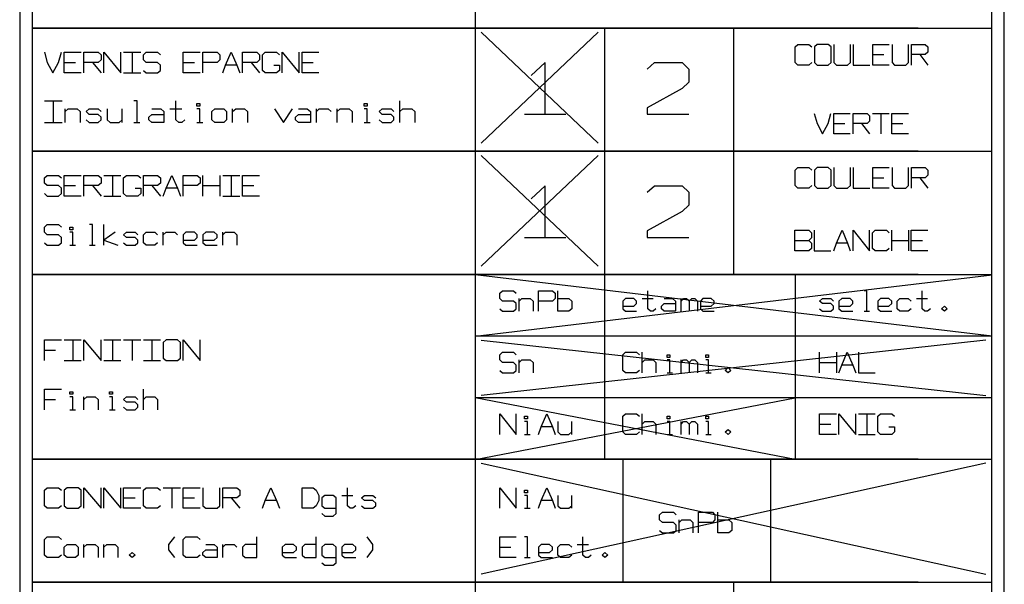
# Model space of a CAD drawing. Extents: x 0 to 1189, y 35 to 806.
# Tile 8 of 22: x 286 to 425, y 435 to 515. Entities that reach past the tile are written whole.
import ezdxf

# ---------------------------------------------------------------- set-up
doc = ezdxf.new("R2010")
doc.units = 0
doc.layers.add('1', color=1, linetype='CONTINUOUS')

msp = doc.modelspace()

# ---------------------------------------------------------------- linework, layer by layer
at = {"layer": '1'}
for p, q in [((285.7, 674.23), (285.7, 363.35)), ((425.43, 363.35), (425.43, 674.23)), ((350.33, 653.25), (350.33, 365.08)), ((287.45, 531), (287.45, 513.55)), ((423.68, 513.55), (423.68, 531)), ((413.2, 513.55), (287.45, 513.55)), ((287.45, 513.55), (287.45, 496.08)), ((287.45, 513.55), (423.68, 513.55)), ((351.2, 512.95), (367.8, 497.23)), ((367.8, 512.95), (351.2, 497.23)), ((368.68, 513.55), (368.68, 496.08)), ((387, 513.55), (387, 496.08)), ((423.68, 496.08), (423.68, 513.55)), ((289.2, 510.13), (289.6, 508.65)), ((291.2, 508.65), (291.62, 510.13)), ((292.02, 507.2), (292.02, 510.13)), ((292.02, 510.13), (294.42, 510.13)), ((294.82, 507.2), (294.82, 510.13)), ((294.82, 510.13), (296.85, 510.13)), ((296.85, 510.13), (297.25, 509.75)), ((297.65, 507.2), (297.65, 510.13)), ((297.65, 510.13), (300.05, 507.2)), ((300.05, 507.2), (300.05, 510.13)), ((300.45, 510.13), (302.87, 510.13)), ((301.65, 510.13), (301.65, 507.2)), ((303.27, 509.75), (303.67, 510.13)), ((303.67, 510.13), (305.27, 510.13)), ((305.27, 510.13), (305.67, 509.75)), ((308.9, 507.2), (308.9, 510.13)), ((308.9, 510.13), (311.3, 510.13)), ((311.7, 507.2), (311.7, 510.13)), ((311.7, 510.13), (313.72, 510.13)), ((313.72, 510.13), (314.12, 509.75)), ((314.92, 508.3), (315.72, 510.13)), ((315.72, 510.13), (316.52, 508.3)), ((317.32, 507.2), (317.32, 510.13)), ((317.32, 510.13), (319.35, 510.13)), ((319.35, 510.13), (319.75, 509.75)), ((320.15, 509.75), (320.55, 510.13)), ((320.55, 510.13), (322.15, 510.13)), ((322.15, 510.13), (322.55, 509.75)), ((322.95, 507.2), (322.95, 510.13)), ((322.95, 510.13), (325.37, 507.2)), ((325.37, 507.2), (325.37, 510.13)), ((325.77, 507.2), (325.77, 510.13)), ((325.77, 510.13), (328.17, 510.13)), ((395.75, 510.88), (396.12, 511.23)), ((395.75, 508.68), (395.75, 510.88)), ((396.12, 511.23), (397.7, 511.23)), ((397.7, 511.23), (398.1, 510.88)), ((398.87, 511.23), (398.5, 510.88)), ((398.5, 510.88), (398.5, 508.68)), ((400.45, 511.23), (398.87, 511.23)), ((400.85, 510.88), (400.45, 511.23)), ((400.85, 508.68), (400.85, 510.88)), ((401.25, 511.23), (401.25, 508.68)), ((403.6, 508.68), (403.6, 511.23)), ((404, 511.23), (404, 508.3)), ((406.75, 508.3), (406.75, 511.23)), ((406.75, 511.23), (409.1, 511.23)), ((409.5, 511.23), (409.5, 508.68)), ((411.85, 508.68), (411.85, 511.23)), ((412.25, 508.3), (412.25, 511.23)), ((412.25, 511.23), (414.2, 511.23)), ((414.2, 511.23), (414.6, 510.88)), ((414.6, 510.13), (414.2, 509.78)), ((414.6, 510.88), (414.6, 510.13)), ((289.6, 508.65), (290.4, 507.2)), ((290.4, 507.2), (291.2, 508.65)), ((292.02, 508.65), (293.62, 508.65)), ((296.85, 508.65), (294.82, 508.65)), ((296.02, 508.65), (297.25, 507.2)), ((297.25, 509.03), (296.85, 508.65)), ((297.25, 509.75), (297.25, 509.03)), ((303.27, 509.03), (303.27, 509.75)), ((303.67, 508.65), (303.27, 509.03)), ((305.27, 508.65), (303.67, 508.65)), ((305.67, 508.3), (305.27, 508.65)), ((308.9, 508.65), (310.5, 508.65)), ((313.72, 508.65), (311.7, 508.65)), ((314.12, 509.03), (313.72, 508.65)), ((314.12, 509.75), (314.12, 509.03)), ((319.35, 508.65), (317.32, 508.65)), ((318.55, 508.65), (319.75, 507.2)), ((319.75, 509.03), (319.35, 508.65)), ((319.75, 509.75), (319.75, 509.03)), ((320.15, 507.55), (320.15, 509.75)), ((325.77, 508.65), (327.37, 508.65)), ((360.27, 508.65), (358.3, 506.83)), ((360.27, 501.33), (360.27, 508.65)), ((374.77, 507.73), (375.77, 508.65)), ((375.77, 508.65), (379.7, 508.65)), ((379.7, 508.65), (380.67, 507.73)), ((396.12, 508.3), (395.75, 508.68)), ((398.1, 508.68), (397.7, 508.3)), ((398.5, 508.68), (398.87, 508.3)), ((400.45, 508.3), (400.85, 508.68)), ((401.25, 508.68), (401.62, 508.3)), ((403.2, 508.3), (403.6, 508.68)), ((406.75, 509.78), (408.32, 509.78)), ((409.5, 508.68), (409.87, 508.3)), ((411.45, 508.3), (411.85, 508.68)), ((414.2, 509.78), (412.25, 509.78)), ((413.42, 509.78), (414.6, 508.3)), ((303.27, 507.55), (303.67, 507.2)), ((305.27, 507.2), (305.67, 507.55)), ((305.67, 507.55), (305.67, 508.3)), ((314.52, 507.2), (314.92, 508.3)), ((316.52, 508.3), (314.92, 508.3)), ((316.52, 508.3), (316.92, 507.2)), ((320.55, 507.2), (320.15, 507.55)), ((321.75, 508.3), (322.55, 508.3)), ((322.55, 507.55), (322.15, 507.2)), ((322.55, 508.3), (322.55, 507.55)), ((380.67, 507.73), (380.67, 505.9)), ((397.7, 508.3), (396.12, 508.3)), ((398.87, 508.3), (400.45, 508.3)), ((401.62, 508.3), (403.2, 508.3)), ((404, 508.3), (406.35, 508.3)), ((409.1, 508.3), (406.75, 508.3)), ((409.87, 508.3), (411.45, 508.3)), ((294.42, 507.2), (292.02, 507.2)), ((300.45, 507.2), (302.87, 507.2)), ((303.67, 507.2), (305.27, 507.2)), ((311.3, 507.2), (308.9, 507.2)), ((322.15, 507.2), (320.55, 507.2)), ((328.17, 507.2), (325.77, 507.2)), ((380.67, 505.9), (379.7, 504.98)), ((379.7, 504.98), (374.77, 502.23)), ((289.2, 503.23), (291.75, 503.23)), ((290.47, 503.23), (290.47, 500.15)), ((302.35, 503.23), (301.92, 503.23)), ((302.35, 500.15), (302.35, 503.23)), ((307.85, 500.53), (307.85, 503.23)), ((339.65, 500.15), (339.65, 503.23)), ((292.17, 500.15), (292.17, 502.08)), ((292.17, 501.7), (292.6, 502.08)), ((292.6, 502.08), (293.87, 502.08)), ((293.87, 502.08), (294.3, 501.7)), ((294.3, 501.7), (294.3, 500.15)), ((295.15, 501.7), (295.57, 502.08)), ((295.57, 501.3), (295.15, 501.7)), ((295.57, 502.08), (296.82, 502.08)), ((296.82, 502.08), (297.25, 501.7)), ((298.1, 502.08), (298.1, 500.53)), ((300.22, 500.15), (300.22, 502.08)), ((304.47, 502.08), (305.75, 502.08)), ((305.75, 502.08), (306.17, 501.7)), ((306.17, 501.7), (306.17, 500.15)), ((307, 502.08), (308.7, 502.08)), ((310.82, 502.48), (310.82, 502.85)), ((310.82, 502.85), (311.25, 502.85)), ((311.25, 502.48), (310.82, 502.48)), ((311.25, 502.08), (310.82, 502.08)), ((311.25, 502.85), (311.25, 502.48)), ((311.25, 500.15), (311.25, 502.08)), ((312.95, 501.7), (313.37, 502.08)), ((312.95, 500.53), (312.95, 501.7)), ((313.37, 502.08), (314.65, 502.08)), ((314.65, 502.08), (315.07, 501.7)), ((315.07, 501.7), (315.07, 500.53)), ((315.92, 500.15), (315.92, 502.08)), ((315.92, 501.7), (316.35, 502.08)), ((316.35, 502.08), (317.6, 502.08)), ((317.6, 502.08), (318.02, 501.7)), ((318.02, 501.7), (318.02, 500.15)), ((321.85, 502.08), (323.12, 500.15)), ((323.12, 500.15), (324.4, 502.08)), ((325.25, 502.08), (326.52, 502.08)), ((326.52, 502.08), (326.95, 501.7)), ((326.95, 501.7), (326.95, 500.15)), ((327.8, 500.15), (327.8, 502.08)), ((327.8, 501.7), (328.2, 502.08)), ((328.2, 502.08), (329.47, 502.08)), ((329.47, 502.08), (329.9, 501.7)), ((330.75, 500.15), (330.75, 502.08)), ((330.75, 501.7), (331.17, 502.08)), ((331.17, 502.08), (332.45, 502.08)), ((332.45, 502.08), (332.87, 501.7)), ((332.87, 501.7), (332.87, 500.15)), ((334.57, 502.48), (334.57, 502.85)), ((334.57, 502.85), (335, 502.85)), ((335, 502.48), (334.57, 502.48)), ((335, 502.08), (334.57, 502.08)), ((335, 502.85), (335, 502.48)), ((335, 500.15), (335, 502.08)), ((336.7, 501.7), (337.12, 502.08)), ((337.12, 501.3), (336.7, 501.7)), ((337.12, 502.08), (338.4, 502.08)), ((338.4, 502.08), (338.8, 501.7)), ((339.65, 501.7), (340.07, 502.08)), ((340.07, 502.08), (341.35, 502.08)), ((341.35, 502.08), (341.77, 501.7)), ((341.77, 501.7), (341.77, 500.15)), ((374.77, 502.23), (374.77, 501.33)), ((295.15, 500.53), (295.57, 500.15)), ((296.82, 501.3), (295.57, 501.3)), ((297.25, 500.93), (296.82, 501.3)), ((296.82, 500.15), (297.25, 500.53)), ((297.25, 500.53), (297.25, 500.93)), ((298.1, 500.53), (298.52, 500.15)), ((299.8, 500.15), (300.22, 500.53)), ((304.05, 500.93), (304.47, 501.3)), ((304.05, 500.53), (304.05, 500.93)), ((304.47, 500.15), (304.05, 500.53)), ((304.47, 501.3), (306.17, 501.3)), ((308.27, 500.15), (307.85, 500.53)), ((309.12, 500.53), (308.7, 500.15)), ((313.37, 500.15), (312.95, 500.53)), ((315.07, 500.53), (314.65, 500.15)), ((324.82, 500.93), (325.25, 501.3)), ((324.82, 500.53), (324.82, 500.93)), ((325.25, 500.15), (324.82, 500.53)), ((325.25, 501.3), (326.95, 501.3)), ((336.7, 500.53), (337.12, 500.15)), ((338.4, 501.3), (337.12, 501.3)), ((338.8, 500.93), (338.4, 501.3)), ((338.4, 500.15), (338.8, 500.53)), ((338.8, 500.53), (338.8, 500.93)), ((357.32, 501.33), (363.2, 501.33)), ((374.77, 501.33), (380.67, 501.33)), ((398.47, 501.45), (398.87, 500)), ((400.45, 500), (400.82, 501.45)), ((401.22, 498.53), (401.22, 501.45)), ((401.22, 501.45), (403.57, 501.45)), ((403.97, 498.53), (403.97, 501.45)), ((403.97, 501.45), (405.95, 501.45)), ((405.95, 501.45), (406.32, 501.1)), ((406.32, 500.35), (405.95, 500)), ((406.32, 501.1), (406.32, 500.35)), ((406.72, 501.45), (409.07, 501.45)), ((407.9, 501.45), (407.9, 498.53)), ((409.47, 498.53), (409.47, 501.45)), ((409.47, 501.45), (411.82, 501.45)), ((289.2, 500.15), (291.75, 500.15)), ((295.57, 500.15), (296.82, 500.15)), ((298.52, 500.15), (299.8, 500.15)), ((301.92, 500.15), (302.77, 500.15)), ((306.17, 500.15), (304.47, 500.15)), ((308.7, 500.15), (308.27, 500.15)), ((310.82, 500.15), (311.67, 500.15)), ((314.65, 500.15), (313.37, 500.15)), ((326.95, 500.15), (325.25, 500.15)), ((334.57, 500.15), (335.42, 500.15)), ((337.12, 500.15), (338.4, 500.15)), ((398.87, 500), (399.65, 498.53)), ((399.65, 498.53), (400.45, 500)), ((401.22, 500), (402.8, 500)), ((405.95, 500), (403.97, 500)), ((405.15, 500), (406.32, 498.53)), ((409.47, 500), (411.05, 500)), ((403.57, 498.53), (401.22, 498.53)), ((411.82, 498.53), (409.47, 498.53)), ((413.2, 496.08), (287.45, 496.08)), ((287.45, 496.08), (287.45, 478.6)), ((287.45, 496.08), (423.68, 496.08)), ((368.68, 496.08), (368.68, 478.6)), ((387, 496.08), (387, 478.6)), ((423.68, 478.6), (423.68, 496.08)), ((351.2, 495.5), (367.8, 479.78)), ((367.8, 495.5), (351.2, 479.78)), ((395.75, 493.4), (396.12, 493.78)), ((395.75, 491.2), (395.75, 493.4)), ((396.12, 493.78), (397.7, 493.78)), ((397.7, 493.78), (398.1, 493.4)), ((398.87, 493.78), (398.5, 493.4)), ((398.5, 493.4), (398.5, 491.2)), ((400.45, 493.78), (398.87, 493.78)), ((400.85, 493.4), (400.45, 493.78)), ((400.85, 491.2), (400.85, 493.4)), ((401.25, 493.78), (401.25, 491.2)), ((403.6, 491.2), (403.6, 493.78)), ((404, 493.78), (404, 490.83)), ((406.75, 490.83), (406.75, 493.78)), ((406.75, 493.78), (409.1, 493.78)), ((409.5, 493.78), (409.5, 491.2)), ((411.85, 491.2), (411.85, 493.78)), ((412.25, 490.83), (412.25, 493.78)), ((412.25, 493.78), (414.2, 493.78)), ((414.2, 493.78), (414.6, 493.4)), ((414.6, 493.4), (414.6, 492.68)), ((289.2, 492.3), (289.6, 492.65)), ((289.2, 491.55), (289.2, 492.3)), ((289.6, 492.65), (291.2, 492.65)), ((291.2, 492.65), (291.62, 492.3)), ((292.02, 489.73), (292.02, 492.65)), ((292.02, 492.65), (294.42, 492.65)), ((294.82, 489.73), (294.82, 492.65)), ((294.82, 492.65), (296.85, 492.65)), ((296.85, 492.65), (297.25, 492.3)), ((297.25, 492.3), (297.25, 491.55)), ((297.65, 492.65), (300.05, 492.65)), ((298.85, 492.65), (298.85, 489.73)), ((300.45, 492.3), (300.85, 492.65)), ((300.45, 490.1), (300.45, 492.3)), ((300.85, 492.65), (302.47, 492.65)), ((302.47, 492.65), (302.87, 492.3)), ((303.27, 489.73), (303.27, 492.65)), ((303.27, 492.65), (305.27, 492.65)), ((305.27, 492.65), (305.67, 492.3)), ((305.67, 492.3), (305.67, 491.55)), ((306.47, 490.83), (307.27, 492.65)), ((307.27, 492.65), (308.1, 490.83)), ((308.9, 489.73), (308.9, 492.65)), ((308.9, 492.65), (310.9, 492.65)), ((310.9, 492.65), (311.3, 492.3)), ((311.3, 492.3), (311.3, 491.55)), ((311.7, 489.73), (311.7, 492.65)), ((314.12, 492.65), (314.12, 489.73)), ((314.52, 492.65), (316.92, 492.65)), ((315.72, 492.65), (315.72, 489.73)), ((317.32, 489.73), (317.32, 492.65)), ((317.32, 492.65), (319.75, 492.65)), ((406.75, 492.3), (408.32, 492.3)), ((414.2, 492.3), (412.25, 492.3)), ((413.42, 492.3), (414.6, 490.83)), ((414.6, 492.68), (414.2, 492.3)), ((289.6, 491.2), (289.2, 491.55)), ((291.2, 491.2), (289.6, 491.2)), ((291.62, 490.83), (291.2, 491.2)), ((291.62, 490.1), (291.62, 490.83)), ((292.02, 491.2), (293.62, 491.2)), ((296.85, 491.2), (294.82, 491.2)), ((296.02, 491.2), (297.25, 489.73)), ((297.25, 491.55), (296.85, 491.2)), ((302.07, 490.83), (302.87, 490.83)), ((302.87, 490.83), (302.87, 490.1)), ((305.27, 491.2), (303.27, 491.2)), ((304.47, 491.2), (305.67, 489.73)), ((305.67, 491.55), (305.27, 491.2)), ((306.07, 489.73), (306.47, 490.83)), ((308.1, 490.83), (306.47, 490.83)), ((308.1, 490.83), (308.5, 489.73)), ((310.9, 491.2), (308.9, 491.2)), ((311.3, 491.55), (310.9, 491.2)), ((311.7, 491.2), (314.12, 491.2)), ((317.32, 491.2), (318.95, 491.2)), ((360.27, 491.18), (358.3, 489.35)), ((360.27, 483.85), (360.27, 491.18)), ((374.77, 490.28), (375.77, 491.18)), ((375.77, 491.18), (379.7, 491.18)), ((379.7, 491.18), (380.67, 490.28)), ((396.12, 490.83), (395.75, 491.2)), ((397.7, 490.83), (396.12, 490.83)), ((398.1, 491.2), (397.7, 490.83)), ((398.5, 491.2), (398.87, 490.83)), ((398.87, 490.83), (400.45, 490.83)), ((400.45, 490.83), (400.85, 491.2)), ((401.25, 491.2), (401.62, 490.83)), ((401.62, 490.83), (403.2, 490.83)), ((403.2, 490.83), (403.6, 491.2)), ((404, 490.83), (406.35, 490.83)), ((409.1, 490.83), (406.75, 490.83)), ((409.5, 491.2), (409.87, 490.83)), ((409.87, 490.83), (411.45, 490.83)), ((411.45, 490.83), (411.85, 491.2)), ((289.2, 490.1), (289.6, 489.73)), ((289.6, 489.73), (291.2, 489.73)), ((291.2, 489.73), (291.62, 490.1)), ((294.42, 489.73), (292.02, 489.73)), ((297.65, 489.73), (300.05, 489.73)), ((300.85, 489.73), (300.45, 490.1)), ((302.47, 489.73), (300.85, 489.73)), ((302.87, 490.1), (302.47, 489.73)), ((314.52, 489.73), (316.92, 489.73)), ((319.75, 489.73), (317.32, 489.73)), ((380.67, 490.28), (380.67, 488.43)), ((380.67, 488.43), (379.7, 487.53)), ((379.7, 487.53), (374.77, 484.78)), ((289.2, 485.3), (289.6, 485.68)), ((289.2, 484.58), (289.2, 485.3)), ((289.6, 485.68), (291.2, 485.68)), ((291.2, 485.68), (291.62, 485.3)), ((292.82, 484.95), (292.82, 485.3)), ((292.82, 485.3), (293.22, 485.3)), ((293.22, 484.95), (292.82, 484.95)), ((293.22, 485.3), (293.22, 484.95)), ((296.02, 485.68), (295.62, 485.68)), ((296.02, 482.75), (296.02, 485.68)), ((297.65, 482.75), (297.65, 485.68)), ((395.72, 481.93), (395.72, 484.88)), ((395.72, 484.88), (397.7, 484.88)), ((397.7, 484.88), (398.07, 484.5)), ((398.47, 484.88), (398.47, 481.93)), ((401.62, 483.03), (402.4, 484.88)), ((402.4, 484.88), (403.2, 483.03)), ((403.97, 481.93), (403.97, 484.88)), ((403.97, 484.88), (406.32, 481.93)), ((406.32, 481.93), (406.32, 484.88)), ((406.72, 484.5), (407.12, 484.88)), ((407.12, 484.88), (408.7, 484.88)), ((408.7, 484.88), (409.07, 484.5)), ((409.47, 481.93), (409.47, 484.88)), ((411.82, 484.88), (411.82, 481.93)), ((412.22, 481.93), (412.22, 484.88)), ((412.22, 484.88), (414.57, 484.88)), ((289.6, 484.2), (289.2, 484.58)), ((291.2, 484.2), (289.6, 484.2)), ((291.62, 483.85), (291.2, 484.2)), ((291.62, 483.1), (291.62, 483.85)), ((293.22, 484.58), (292.82, 484.58)), ((293.22, 482.75), (293.22, 484.58)), ((299.25, 484.58), (297.65, 483.48)), ((297.65, 483.48), (299.65, 482.75)), ((300.45, 484.2), (300.85, 484.58)), ((300.85, 483.85), (300.45, 484.2)), ((300.85, 484.58), (302.07, 484.58)), ((302.07, 483.85), (300.85, 483.85)), ((302.07, 484.58), (302.47, 484.2)), ((302.47, 483.48), (302.07, 483.85)), ((302.47, 483.1), (302.47, 483.48)), ((303.27, 484.2), (303.67, 484.58)), ((303.27, 483.1), (303.27, 484.2)), ((303.67, 484.58), (304.87, 484.58)), ((304.87, 484.58), (305.27, 484.2)), ((306.07, 482.75), (306.07, 484.58)), ((306.07, 484.2), (306.47, 484.58)), ((306.47, 484.58), (307.7, 484.58)), ((307.7, 484.58), (308.1, 484.2)), ((309.3, 484.58), (308.9, 484.2)), ((308.9, 484.2), (308.9, 483.1)), ((308.9, 483.48), (310.5, 483.48)), ((310.5, 484.58), (309.3, 484.58)), ((310.9, 484.2), (310.5, 484.58)), ((310.5, 483.48), (310.9, 483.85)), ((310.9, 483.85), (310.9, 484.2)), ((312.1, 484.58), (311.7, 484.2)), ((311.7, 484.2), (311.7, 483.1)), ((311.7, 483.48), (313.32, 483.48)), ((313.32, 484.58), (312.1, 484.58)), ((313.72, 484.2), (313.32, 484.58)), ((313.32, 483.48), (313.72, 483.85)), ((313.72, 483.85), (313.72, 484.2)), ((314.52, 482.75), (314.52, 484.58)), ((314.52, 484.2), (314.92, 484.58)), ((314.92, 484.58), (316.12, 484.58)), ((316.12, 484.58), (316.52, 484.2)), ((316.52, 484.2), (316.52, 482.75)), ((357.32, 483.85), (363.2, 483.85)), ((374.77, 484.78), (374.77, 483.85)), ((374.77, 483.85), (380.67, 483.85)), ((398.07, 483.78), (397.7, 483.4)), ((398.07, 484.5), (398.07, 483.78)), ((406.72, 482.3), (406.72, 484.5)), ((289.2, 483.1), (289.6, 482.75)), ((289.6, 482.75), (291.2, 482.75)), ((291.2, 482.75), (291.62, 483.1)), ((292.82, 482.75), (293.62, 482.75)), ((295.62, 482.75), (296.42, 482.75)), ((300.45, 483.1), (300.85, 482.75)), ((300.85, 482.75), (302.07, 482.75)), ((302.07, 482.75), (302.47, 483.1)), ((303.67, 482.75), (303.27, 483.1)), ((304.87, 482.75), (303.67, 482.75)), ((305.27, 483.1), (304.87, 482.75)), ((308.9, 483.1), (309.3, 482.75)), ((309.3, 482.75), (310.9, 482.75)), ((311.7, 483.1), (312.1, 482.75)), ((312.1, 482.75), (313.72, 482.75)), ((395.72, 483.4), (397.7, 483.4)), ((397.7, 483.4), (398.07, 483.03)), ((398.07, 482.3), (397.7, 481.93)), ((398.07, 483.03), (398.07, 482.3)), ((401.22, 481.93), (401.62, 483.03)), ((403.2, 483.03), (401.62, 483.03)), ((403.2, 483.03), (403.57, 481.93)), ((407.12, 481.93), (406.72, 482.3)), ((409.07, 482.3), (408.7, 481.93)), ((409.47, 483.4), (411.82, 483.4)), ((412.22, 483.4), (413.8, 483.4)), ((397.7, 481.93), (395.72, 481.93)), ((398.47, 481.93), (400.82, 481.93)), ((408.7, 481.93), (407.12, 481.93)), ((414.57, 481.93), (412.22, 481.93)), ((413.2, 478.6), (287.45, 478.6)), ((287.45, 478.6), (287.45, 452.4)), ((287.45, 478.6), (423.68, 478.6)), ((350.35, 469.83), (423.7, 478.55)), ((423.7, 469.83), (350.35, 478.55)), ((368.68, 478.6), (368.68, 452.4)), ((395.75, 478.6), (395.75, 452.4)), ((423.68, 452.4), (423.68, 478.6)), ((353.82, 475.93), (354.22, 476.3)), ((353.82, 475.2), (353.82, 475.93)), ((354.22, 474.83), (353.82, 475.2)), ((354.22, 476.3), (355.8, 476.3)), ((355.8, 476.3), (356.17, 475.93)), ((356.57, 473.38), (356.57, 475.2)), ((356.57, 474.83), (356.97, 475.2)), ((356.97, 475.2), (358.15, 475.2)), ((358.15, 475.2), (358.55, 474.83)), ((359.32, 473.38), (359.32, 476.3)), ((359.32, 476.3), (361.3, 476.3)), ((361.3, 476.3), (361.67, 475.93)), ((361.67, 475.2), (361.3, 474.83)), ((361.67, 475.93), (361.67, 475.2)), ((362.07, 473.38), (362.07, 476.3)), ((362.07, 475.2), (363.65, 475.2)), ((363.65, 475.2), (364.05, 474.83)), ((371.67, 475.2), (371.3, 474.83)), ((372.85, 475.2), (371.67, 475.2)), ((373.25, 474.83), (372.85, 475.2)), ((374.05, 475.2), (375.6, 475.2)), ((374.82, 473.73), (374.82, 476.3)), ((377.17, 475.2), (378.35, 475.2)), ((378.35, 475.2), (378.75, 474.83)), ((379.55, 473.38), (379.55, 475.2)), ((379.55, 474.83), (379.92, 475.2)), ((379.92, 475.2), (380.32, 475.2)), ((380.32, 475.2), (380.72, 474.83)), ((380.72, 474.83), (381.1, 475.2)), ((381.1, 475.2), (381.5, 475.2)), ((381.5, 475.2), (381.9, 474.83)), ((382.67, 475.2), (382.3, 474.83)), ((383.85, 475.2), (382.67, 475.2)), ((384.25, 474.83), (383.85, 475.2)), ((399.22, 474.83), (399.62, 475.2)), ((399.62, 475.2), (400.8, 475.2)), ((400.8, 475.2), (401.2, 474.83)), ((402.37, 475.2), (401.97, 474.83)), ((403.55, 475.2), (402.37, 475.2)), ((403.95, 474.83), (403.55, 475.2)), ((405.9, 476.3), (405.52, 476.3)), ((405.9, 473.38), (405.9, 476.3)), ((407.87, 475.2), (407.47, 474.83)), ((409.05, 475.2), (407.87, 475.2)), ((409.45, 474.83), (409.05, 475.2)), ((410.22, 474.83), (410.62, 475.2)), ((410.62, 475.2), (411.8, 475.2)), ((411.8, 475.2), (412.2, 474.83)), ((412.97, 475.2), (414.55, 475.2)), ((413.77, 473.73), (413.77, 476.3)), ((353.82, 473.73), (354.22, 473.38)), ((355.8, 474.83), (354.22, 474.83)), ((356.17, 474.48), (355.8, 474.83)), ((355.8, 473.38), (356.17, 473.73)), ((356.17, 473.73), (356.17, 474.48)), ((358.55, 474.83), (358.55, 473.38)), ((361.3, 474.83), (359.32, 474.83)), ((364.05, 473.73), (363.65, 473.38)), ((364.05, 474.83), (364.05, 473.73)), ((371.3, 474.83), (371.3, 473.73)), ((371.3, 474.1), (372.85, 474.1)), ((371.3, 473.73), (371.67, 473.38)), ((372.85, 474.1), (373.25, 474.48)), ((373.25, 474.48), (373.25, 474.83)), ((375.22, 473.38), (374.82, 473.73)), ((376, 473.73), (375.6, 473.38)), ((376.8, 474.1), (377.17, 474.48)), ((376.8, 473.73), (376.8, 474.1)), ((377.17, 473.38), (376.8, 473.73)), ((377.17, 474.48), (378.75, 474.48)), ((378.75, 474.83), (378.75, 473.38)), ((380.72, 474.83), (380.72, 473.38)), ((381.9, 474.83), (381.9, 473.38)), ((382.3, 474.83), (382.3, 473.73)), ((382.3, 474.1), (383.85, 474.1)), ((382.3, 473.73), (382.67, 473.38)), ((383.85, 474.1), (384.25, 474.48)), ((384.25, 474.48), (384.25, 474.83)), ((399.62, 474.48), (399.22, 474.83)), ((399.22, 473.73), (399.62, 473.38)), ((400.8, 474.48), (399.62, 474.48)), ((401.2, 474.1), (400.8, 474.48)), ((400.8, 473.38), (401.2, 473.73)), ((401.2, 473.73), (401.2, 474.1)), ((401.97, 474.83), (401.97, 473.73)), ((401.97, 474.1), (403.55, 474.1)), ((401.97, 473.73), (402.37, 473.38)), ((403.55, 474.1), (403.95, 474.48)), ((403.95, 474.48), (403.95, 474.83)), ((407.47, 474.83), (407.47, 473.73)), ((407.47, 474.1), (409.05, 474.1)), ((407.47, 473.73), (407.87, 473.38)), ((409.05, 474.1), (409.45, 474.48)), ((409.45, 474.48), (409.45, 474.83)), ((410.22, 473.73), (410.22, 474.83)), ((410.62, 473.38), (410.22, 473.73)), ((412.2, 473.73), (411.8, 473.38)), ((414.17, 473.38), (413.77, 473.73)), ((414.95, 473.73), (414.55, 473.38)), ((416.52, 473.73), (416.92, 474.1)), ((416.92, 473.38), (416.52, 473.73)), ((416.92, 474.1), (417.3, 473.73)), ((417.3, 473.73), (416.92, 473.38)), ((354.22, 473.38), (355.8, 473.38)), ((363.65, 473.38), (362.07, 473.38)), ((371.67, 473.38), (373.25, 473.38)), ((375.6, 473.38), (375.22, 473.38)), ((378.75, 473.38), (377.17, 473.38)), ((382.67, 473.38), (384.25, 473.38)), ((399.62, 473.38), (400.8, 473.38)), ((402.37, 473.38), (403.95, 473.38)), ((405.52, 473.38), (406.3, 473.38)), ((407.87, 473.38), (409.45, 473.38)), ((411.8, 473.38), (410.62, 473.38)), ((414.55, 473.38), (414.17, 473.38)), ((350.33, 469.88), (423.68, 469.88)), ((289.2, 466.38), (289.2, 469.33)), ((289.2, 469.33), (291.62, 469.33)), ((292.02, 469.33), (294.42, 469.33)), ((293.22, 469.33), (293.22, 466.38)), ((294.82, 466.38), (294.82, 469.33)), ((294.82, 469.33), (297.25, 466.38)), ((297.25, 466.38), (297.25, 469.33)), ((297.65, 469.33), (300.05, 469.33)), ((298.85, 469.33), (298.85, 466.38)), ((300.45, 469.33), (302.87, 469.33)), ((301.65, 469.33), (301.65, 466.38)), ((303.27, 469.33), (305.67, 469.33)), ((304.47, 469.33), (304.47, 466.38)), ((306.47, 469.33), (306.07, 468.95)), ((306.07, 468.95), (306.07, 466.75)), ((308.1, 469.33), (306.47, 469.33)), ((308.5, 468.95), (308.1, 469.33)), ((308.5, 466.75), (308.5, 468.95)), ((308.9, 466.38), (308.9, 469.33)), ((308.9, 469.33), (311.3, 466.38)), ((311.3, 466.38), (311.3, 469.33)), ((351.2, 469.3), (422.82, 461.43)), ((422.82, 469.3), (351.2, 461.43)), ((289.2, 467.85), (290.8, 467.85)), ((306.07, 466.75), (306.47, 466.38)), ((308.1, 466.38), (308.5, 466.75)), ((353.82, 467.2), (354.22, 467.58)), ((353.82, 466.48), (353.82, 467.2)), ((354.22, 467.58), (355.8, 467.58)), ((355.8, 467.58), (356.17, 467.2)), ((371.3, 467.2), (371.67, 467.58)), ((371.3, 465), (371.3, 467.2)), ((371.67, 467.58), (373.25, 467.58)), ((373.25, 467.58), (373.65, 467.2)), ((374.05, 464.63), (374.05, 467.58)), ((377.57, 466.83), (377.57, 467.2)), ((377.57, 467.2), (377.97, 467.2)), ((377.97, 466.83), (377.57, 466.83)), ((377.97, 467.2), (377.97, 466.83)), ((383.07, 466.83), (383.07, 467.2)), ((383.07, 467.2), (383.47, 467.2)), ((383.47, 466.83), (383.07, 466.83)), ((383.47, 467.2), (383.47, 466.83)), ((399.22, 464.63), (399.22, 467.58)), ((401.6, 467.58), (401.6, 464.63)), ((402.37, 465.73), (403.15, 467.58)), ((403.15, 467.58), (403.95, 465.73)), ((404.72, 467.58), (404.72, 464.63)), ((292.02, 466.38), (294.42, 466.38)), ((297.65, 466.38), (300.05, 466.38)), ((303.27, 466.38), (305.67, 466.38)), ((306.47, 466.38), (308.1, 466.38)), ((354.22, 466.1), (353.82, 466.48)), ((355.8, 466.1), (354.22, 466.1)), ((356.17, 465.73), (355.8, 466.1)), ((356.17, 465), (356.17, 465.73)), ((356.57, 464.63), (356.57, 466.48)), ((356.57, 466.1), (356.97, 466.48)), ((356.97, 466.48), (358.15, 466.48)), ((358.15, 466.48), (358.55, 466.1)), ((358.55, 466.1), (358.55, 464.63)), ((374.05, 466.1), (374.42, 466.48)), ((374.42, 466.48), (375.6, 466.48)), ((375.6, 466.48), (376, 466.1)), ((376, 466.1), (376, 464.63)), ((377.97, 466.48), (377.57, 466.48)), ((377.97, 464.63), (377.97, 466.48)), ((379.55, 464.63), (379.55, 466.48)), ((379.55, 466.1), (379.92, 466.48)), ((379.92, 466.48), (380.32, 466.48)), ((380.32, 466.48), (380.72, 466.1)), ((380.72, 466.1), (381.1, 466.48)), ((380.72, 466.1), (380.72, 464.63)), ((381.1, 466.48), (381.5, 466.48)), ((381.5, 466.48), (381.9, 466.1)), ((381.9, 466.1), (381.9, 464.63)), ((383.47, 466.48), (383.07, 466.48)), ((383.47, 464.63), (383.47, 466.48)), ((385.82, 465), (386.22, 465.38)), ((386.22, 465.38), (386.6, 465)), ((399.22, 466.1), (401.6, 466.1)), ((401.97, 464.63), (402.37, 465.73)), ((403.95, 465.73), (402.37, 465.73)), ((403.95, 465.73), (404.35, 464.63)), ((353.82, 465), (354.22, 464.63)), ((354.22, 464.63), (355.8, 464.63)), ((355.8, 464.63), (356.17, 465)), ((371.67, 464.63), (371.3, 465)), ((373.25, 464.63), (371.67, 464.63)), ((373.65, 465), (373.25, 464.63)), ((377.57, 464.63), (378.35, 464.63)), ((383.07, 464.63), (383.85, 464.63)), ((386.22, 464.63), (385.82, 465)), ((386.6, 465), (386.22, 464.63)), ((404.72, 464.63), (407.1, 464.63)), ((289.2, 459.4), (289.2, 462.33)), ((289.2, 462.33), (291.62, 462.33)), ((292.82, 461.6), (292.82, 461.95)), ((292.82, 461.95), (293.22, 461.95)), ((293.22, 461.6), (292.82, 461.6)), ((293.22, 461.23), (292.82, 461.23)), ((293.22, 461.95), (293.22, 461.6)), ((293.22, 459.4), (293.22, 461.23)), ((294.82, 459.4), (294.82, 461.23)), ((294.82, 460.88), (295.22, 461.23)), ((295.22, 461.23), (296.42, 461.23)), ((296.42, 461.23), (296.85, 460.88)), ((298.45, 461.6), (298.45, 461.95)), ((298.45, 461.95), (298.85, 461.95)), ((298.85, 461.6), (298.45, 461.6)), ((298.85, 461.23), (298.45, 461.23)), ((298.85, 461.95), (298.85, 461.6)), ((298.85, 459.4), (298.85, 461.23)), ((300.45, 460.88), (300.85, 461.23)), ((300.85, 461.23), (302.07, 461.23)), ((302.07, 461.23), (302.47, 460.88)), ((303.27, 459.4), (303.27, 462.33)), ((303.27, 460.88), (303.67, 461.23)), ((303.67, 461.23), (304.87, 461.23)), ((304.87, 461.23), (305.27, 460.88)), ((350.33, 461.15), (423.68, 461.15)), ((289.2, 460.88), (290.8, 460.88)), ((296.85, 460.88), (296.85, 459.4)), ((300.85, 460.5), (300.45, 460.88)), ((300.45, 459.78), (300.85, 459.4)), ((302.07, 460.5), (300.85, 460.5)), ((302.47, 460.13), (302.07, 460.5)), ((302.07, 459.4), (302.47, 459.78)), ((302.47, 459.78), (302.47, 460.13)), ((305.27, 460.88), (305.27, 459.4)), ((350.35, 452.35), (395.75, 461.08)), ((395.75, 452.35), (350.35, 461.08)), ((292.82, 459.4), (293.62, 459.4)), ((298.45, 459.4), (299.25, 459.4)), ((300.85, 459.4), (302.07, 459.4)), ((353.82, 455.9), (353.82, 458.83)), ((353.82, 458.83), (356.17, 455.9)), ((356.17, 455.9), (356.17, 458.83)), ((357.35, 458.1), (357.35, 458.48)), ((357.35, 458.48), (357.75, 458.48)), ((357.75, 458.48), (357.75, 458.1)), ((359.72, 457), (360.5, 458.83)), ((360.5, 458.83), (361.3, 457)), ((371.3, 458.48), (371.67, 458.83)), ((371.3, 456.28), (371.3, 458.48)), ((371.67, 458.83), (373.25, 458.83)), ((373.25, 458.83), (373.65, 458.48)), ((374.05, 455.9), (374.05, 458.83)), ((377.57, 458.1), (377.57, 458.48)), ((377.57, 458.48), (377.97, 458.48)), ((377.97, 458.48), (377.97, 458.1)), ((383.07, 458.1), (383.07, 458.48)), ((383.07, 458.48), (383.47, 458.48)), ((383.47, 458.48), (383.47, 458.1)), ((399.22, 455.9), (399.22, 458.83)), ((399.22, 458.83), (401.6, 458.83)), ((401.97, 455.9), (401.97, 458.83)), ((401.97, 458.83), (404.35, 455.9)), ((404.35, 455.9), (404.35, 458.83)), ((404.72, 458.83), (407.1, 458.83)), ((405.9, 458.83), (405.9, 455.9)), ((407.47, 458.48), (407.87, 458.83)), ((407.47, 456.28), (407.47, 458.48)), ((407.87, 458.83), (409.45, 458.83)), ((409.45, 458.83), (409.85, 458.48)), ((357.75, 458.1), (357.35, 458.1)), ((357.75, 457.73), (357.35, 457.73)), ((357.75, 455.9), (357.75, 457.73)), ((359.32, 455.9), (359.72, 457)), ((361.3, 457), (359.72, 457)), ((361.3, 457), (361.67, 455.9)), ((362.07, 457.73), (362.07, 456.28)), ((364.05, 455.9), (364.05, 457.73)), ((374.05, 457.38), (374.42, 457.73)), ((374.42, 457.73), (375.6, 457.73)), ((375.6, 457.73), (376, 457.38)), ((376, 457.38), (376, 455.9)), ((377.97, 458.1), (377.57, 458.1)), ((377.97, 457.73), (377.57, 457.73)), ((377.97, 455.9), (377.97, 457.73)), ((379.55, 455.9), (379.55, 457.73)), ((379.55, 457.38), (379.92, 457.73)), ((379.92, 457.73), (380.32, 457.73)), ((380.32, 457.73), (380.72, 457.38)), ((380.72, 457.38), (381.1, 457.73)), ((380.72, 457.38), (380.72, 455.9)), ((381.1, 457.73), (381.5, 457.73)), ((381.5, 457.73), (381.9, 457.38)), ((381.9, 457.38), (381.9, 455.9)), ((383.47, 458.1), (383.07, 458.1)), ((383.47, 457.73), (383.07, 457.73)), ((383.47, 455.9), (383.47, 457.73)), ((399.22, 457.38), (400.8, 457.38)), ((409.05, 457), (409.85, 457)), ((409.85, 457), (409.85, 456.28)), ((357.35, 455.9), (358.15, 455.9)), ((362.07, 456.28), (362.47, 455.9)), ((362.47, 455.9), (363.65, 455.9)), ((363.65, 455.9), (364.05, 456.28)), ((371.67, 455.9), (371.3, 456.28)), ((373.25, 455.9), (371.67, 455.9)), ((373.65, 456.28), (373.25, 455.9)), ((377.57, 455.9), (378.35, 455.9)), ((383.07, 455.9), (383.85, 455.9)), ((385.82, 456.28), (386.22, 456.63)), ((386.22, 455.9), (385.82, 456.28)), ((386.22, 456.63), (386.6, 456.28)), ((386.6, 456.28), (386.22, 455.9)), ((401.6, 455.9), (399.22, 455.9)), ((404.72, 455.9), (407.1, 455.9)), ((407.87, 455.9), (407.47, 456.28)), ((409.45, 455.9), (407.87, 455.9)), ((409.85, 456.28), (409.45, 455.9)), ((287.45, 452.4), (423.68, 452.4)), ((413.2, 452.4), (287.45, 452.4)), ((287.45, 452.4), (287.45, 434.95)), ((351.2, 451.83), (422.82, 436.1)), ((422.82, 451.83), (351.2, 436.1)), ((371.3, 452.4), (371.3, 434.95)), ((392.25, 452.4), (392.25, 434.95)), ((423.68, 434.95), (423.68, 452.4)), ((289.2, 448), (289.6, 448.35)), ((289.2, 445.8), (289.2, 448)), ((289.6, 448.35), (291.2, 448.35)), ((291.2, 448.35), (291.62, 448)), ((292.42, 448.35), (292.02, 448)), ((292.02, 448), (292.02, 445.8)), ((294.02, 448.35), (292.42, 448.35)), ((294.42, 448), (294.02, 448.35)), ((294.42, 445.8), (294.42, 448)), ((294.82, 445.43), (294.82, 448.35)), ((294.82, 448.35), (297.25, 445.43)), ((297.25, 445.43), (297.25, 448.35)), ((297.65, 445.43), (297.65, 448.35)), ((297.65, 448.35), (300.05, 445.43)), ((300.05, 445.43), (300.05, 448.35)), ((300.45, 445.43), (300.45, 448.35)), ((300.45, 448.35), (302.87, 448.35)), ((303.27, 448), (303.67, 448.35)), ((303.27, 445.8), (303.27, 448)), ((303.67, 448.35), (305.27, 448.35)), ((305.27, 448.35), (305.67, 448)), ((306.07, 448.35), (308.5, 448.35)), ((307.27, 448.35), (307.27, 445.43)), ((308.9, 445.43), (308.9, 448.35)), ((308.9, 448.35), (311.3, 448.35)), ((311.7, 448.35), (311.7, 445.8)), ((314.12, 445.8), (314.12, 448.35)), ((314.52, 445.43), (314.52, 448.35)), ((314.52, 448.35), (316.52, 448.35)), ((316.52, 448.35), (316.92, 448)), ((316.92, 447.25), (316.52, 446.9)), ((316.92, 448), (316.92, 447.25)), ((320.55, 446.53), (321.35, 448.35)), ((321.35, 448.35), (322.15, 446.53)), ((325.77, 445.43), (325.77, 448.35)), ((325.77, 448.35), (327.37, 448.35)), ((327.37, 448.35), (327.77, 448)), ((327.77, 448), (328.17, 447.25)), ((328.17, 447.25), (328.17, 446.53)), ((329, 447.25), (328.57, 446.9)), ((330.2, 447.25), (329, 447.25)), ((330.6, 446.9), (330.2, 447.25)), ((331.4, 447.25), (333, 447.25)), ((332.2, 445.8), (332.2, 448.35)), ((334.22, 446.9), (334.62, 447.25)), ((334.62, 447.25), (335.82, 447.25)), ((335.82, 447.25), (336.22, 446.9)), ((353.82, 445.43), (353.82, 448.35)), ((353.82, 448.35), (356.17, 445.43)), ((356.17, 445.43), (356.17, 448.35)), ((357.35, 447.63), (357.35, 448)), ((357.35, 448), (357.75, 448)), ((357.75, 447.63), (357.35, 447.63)), ((357.75, 447.25), (357.35, 447.25)), ((357.75, 448), (357.75, 447.63)), ((357.75, 445.43), (357.75, 447.25)), ((359.72, 446.53), (360.5, 448.35)), ((360.5, 448.35), (361.3, 446.53)), ((362.07, 447.25), (362.07, 445.8)), ((364.05, 445.43), (364.05, 447.25)), ((289.6, 445.43), (289.2, 445.8)), ((291.62, 445.8), (291.2, 445.43)), ((292.02, 445.8), (292.42, 445.43)), ((294.02, 445.43), (294.42, 445.8)), ((300.45, 446.9), (302.07, 446.9)), ((303.67, 445.43), (303.27, 445.8)), ((305.67, 445.8), (305.27, 445.43)), ((308.9, 446.9), (310.5, 446.9)), ((311.7, 445.8), (312.1, 445.43)), ((313.72, 445.43), (314.12, 445.8)), ((316.52, 446.9), (314.52, 446.9)), ((315.72, 446.9), (316.92, 445.43)), ((320.15, 445.43), (320.55, 446.53)), ((322.15, 446.53), (320.55, 446.53)), ((322.15, 446.53), (322.55, 445.43)), ((327.77, 445.8), (327.37, 445.43)), ((328.17, 446.53), (327.77, 445.8)), ((328.57, 446.9), (328.57, 445.8)), ((328.57, 445.8), (329, 445.43)), ((330.6, 444.7), (330.6, 446.9)), ((332.6, 445.43), (332.2, 445.8)), ((333.4, 445.8), (333, 445.43)), ((334.62, 446.53), (334.22, 446.9)), ((334.22, 445.8), (334.62, 445.43)), ((335.82, 446.53), (334.62, 446.53)), ((336.22, 446.15), (335.82, 446.53)), ((335.82, 445.43), (336.22, 445.8)), ((336.22, 445.8), (336.22, 446.15)), ((359.32, 445.43), (359.72, 446.53)), ((361.3, 446.53), (359.72, 446.53)), ((361.3, 446.53), (361.67, 445.43)), ((362.07, 445.8), (362.47, 445.43)), ((363.65, 445.43), (364.05, 445.8)), ((291.2, 445.43), (289.6, 445.43)), ((292.42, 445.43), (294.02, 445.43)), ((302.87, 445.43), (300.45, 445.43)), ((305.27, 445.43), (303.67, 445.43)), ((311.3, 445.43), (308.9, 445.43)), ((312.1, 445.43), (313.72, 445.43)), ((327.37, 445.43), (325.77, 445.43)), ((328.57, 444.7), (329, 444.33)), ((329, 445.43), (330.6, 445.43)), ((330.2, 444.33), (330.6, 444.7)), ((333, 445.43), (332.6, 445.43)), ((334.62, 445.43), (335.82, 445.43)), ((357.35, 445.43), (358.15, 445.43)), ((362.47, 445.43), (363.65, 445.43)), ((376.52, 444.5), (376.92, 444.88)), ((376.52, 443.78), (376.52, 444.5)), ((376.92, 444.88), (378.5, 444.88)), ((378.5, 444.88), (378.87, 444.5)), ((382.02, 441.93), (382.02, 444.88)), ((382.02, 444.88), (384, 444.88)), ((384, 444.88), (384.37, 444.5)), ((384.37, 444.5), (384.37, 443.78)), ((384.77, 441.93), (384.77, 444.88)), ((329, 444.33), (330.2, 444.33)), ((376.92, 443.4), (376.52, 443.78)), ((378.5, 443.4), (376.92, 443.4)), ((378.87, 443.03), (378.5, 443.4)), ((378.87, 442.3), (378.87, 443.03)), ((379.27, 441.93), (379.27, 443.78)), ((379.27, 443.4), (379.67, 443.78)), ((379.67, 443.78), (380.85, 443.78)), ((380.85, 443.78), (381.25, 443.4)), ((381.25, 443.4), (381.25, 441.93)), ((384, 443.4), (382.02, 443.4)), ((384.37, 443.78), (384, 443.4)), ((384.77, 443.78), (386.35, 443.78)), ((386.35, 443.78), (386.75, 443.4)), ((386.75, 443.4), (386.75, 442.3)), ((376.52, 442.3), (376.92, 441.93)), ((376.92, 441.93), (378.5, 441.93)), ((378.5, 441.93), (378.87, 442.3)), ((386.35, 441.93), (384.77, 441.93)), ((386.75, 442.3), (386.35, 441.93)), ((289.2, 441), (289.6, 441.38)), ((289.2, 438.8), (289.2, 441)), ((289.6, 441.38), (291.2, 441.38)), ((291.2, 441.38), (291.62, 441)), ((292.02, 439.9), (292.42, 440.28)), ((292.42, 440.28), (293.62, 440.28)), ((293.62, 440.28), (294.02, 439.9)), ((294.82, 438.45), (294.82, 440.28)), ((294.82, 439.9), (295.22, 440.28)), ((295.22, 440.28), (296.42, 440.28)), ((296.42, 440.28), (296.85, 439.9)), ((297.65, 438.45), (297.65, 440.28)), ((297.65, 439.9), (298.05, 440.28)), ((298.05, 440.28), (299.25, 440.28)), ((299.25, 440.28), (299.65, 439.9)), ((306.87, 440.28), (307.7, 441.38)), ((306.87, 439.55), (306.87, 440.28)), ((308.9, 441), (309.3, 441.38)), ((308.9, 438.8), (308.9, 441)), ((309.3, 441.38), (310.9, 441.38)), ((310.9, 441.38), (311.3, 441)), ((312.1, 440.28), (313.32, 440.28)), ((313.32, 440.28), (313.72, 439.9)), ((314.52, 438.45), (314.52, 440.28)), ((314.52, 439.9), (314.92, 440.28)), ((314.92, 440.28), (316.12, 440.28)), ((316.12, 440.28), (316.52, 439.9)), ((317.72, 440.28), (317.32, 439.9)), ((319.35, 440.28), (317.72, 440.28)), ((319.35, 438.45), (319.35, 441.38)), ((323.37, 440.28), (322.95, 439.9)), ((324.57, 440.28), (323.37, 440.28)), ((324.97, 439.9), (324.57, 440.28)), ((326.17, 440.28), (325.77, 439.9)), ((327.77, 440.28), (326.17, 440.28)), ((327.77, 438.45), (327.77, 441.38)), ((329, 440.28), (328.57, 439.9)), ((330.2, 440.28), (329, 440.28)), ((330.6, 439.9), (330.2, 440.28)), ((331.8, 440.28), (331.4, 439.9)), ((333, 440.28), (331.8, 440.28)), ((333.4, 439.9), (333, 440.28)), ((335.82, 440.28), (335.02, 441.38)), ((335.82, 439.55), (335.82, 440.28)), ((353.82, 438.45), (353.82, 441.38)), ((353.82, 441.38), (356.17, 441.38)), ((357.75, 441.38), (357.35, 441.38)), ((357.75, 438.45), (357.75, 441.38)), ((359.72, 440.28), (359.32, 439.9)), ((360.9, 440.28), (359.72, 440.28)), ((361.3, 439.9), (360.9, 440.28)), ((362.07, 439.9), (362.47, 440.28)), ((362.47, 440.28), (363.65, 440.28)), ((363.65, 440.28), (364.05, 439.9)), ((364.82, 440.28), (366.4, 440.28)), ((365.6, 438.8), (365.6, 441.38)), ((289.6, 438.45), (289.2, 438.8)), ((291.62, 438.8), (291.2, 438.45)), ((292.02, 438.8), (292.02, 439.9)), ((292.42, 438.45), (292.02, 438.8)), ((294.02, 438.8), (293.62, 438.45)), ((294.02, 439.9), (294.02, 438.8)), ((296.85, 439.9), (296.85, 438.45)), ((299.65, 439.9), (299.65, 438.45)), ((301.25, 438.8), (301.65, 439.18)), ((301.65, 438.45), (301.25, 438.8)), ((301.65, 439.18), (302.07, 438.8)), ((302.07, 438.8), (301.65, 438.45)), ((307.7, 438.45), (306.87, 439.55)), ((309.3, 438.45), (308.9, 438.8)), ((311.3, 438.8), (310.9, 438.45)), ((311.7, 439.18), (312.1, 439.55)), ((311.7, 438.8), (311.7, 439.18)), ((312.1, 438.45), (311.7, 438.8)), ((312.1, 439.55), (313.72, 439.55)), ((313.72, 439.9), (313.72, 438.45)), ((317.32, 439.9), (317.32, 438.8)), ((317.32, 438.8), (317.72, 438.45)), ((322.95, 439.9), (322.95, 438.8)), ((322.95, 439.18), (324.57, 439.18)), ((322.95, 438.8), (323.37, 438.45)), ((324.57, 439.18), (324.97, 439.55)), ((324.97, 439.55), (324.97, 439.9)), ((325.77, 439.9), (325.77, 438.8)), ((325.77, 438.8), (326.17, 438.45)), ((328.57, 439.9), (328.57, 438.8)), ((328.57, 438.8), (329, 438.45)), ((330.6, 437.7), (330.6, 439.9)), ((331.4, 439.9), (331.4, 438.8)), ((331.4, 439.18), (333, 439.18)), ((331.4, 438.8), (331.8, 438.45)), ((333, 439.18), (333.4, 439.55)), ((333.4, 439.55), (333.4, 439.9)), ((335.02, 438.45), (335.82, 439.55)), ((353.82, 439.9), (355.4, 439.9)), ((359.32, 439.9), (359.32, 438.8)), ((359.32, 439.18), (360.9, 439.18)), ((359.32, 438.8), (359.72, 438.45)), ((360.9, 439.18), (361.3, 439.55)), ((361.3, 439.55), (361.3, 439.9)), ((362.07, 438.8), (362.07, 439.9)), ((362.47, 438.45), (362.07, 438.8)), ((364.05, 438.8), (363.65, 438.45)), ((366, 438.45), (365.6, 438.8)), ((366.8, 438.8), (366.4, 438.45)), ((368.35, 438.8), (368.75, 439.18)), ((368.75, 438.45), (368.35, 438.8)), ((368.75, 439.18), (369.15, 438.8)), ((369.15, 438.8), (368.75, 438.45)), ((291.2, 438.45), (289.6, 438.45)), ((293.62, 438.45), (292.42, 438.45)), ((310.9, 438.45), (309.3, 438.45)), ((313.72, 438.45), (312.1, 438.45)), ((317.72, 438.45), (319.35, 438.45)), ((323.37, 438.45), (324.97, 438.45)), ((326.17, 438.45), (327.77, 438.45)), ((328.57, 437.7), (329, 437.35)), ((329, 438.45), (330.6, 438.45)), ((330.2, 437.35), (330.6, 437.7)), ((331.8, 438.45), (333.4, 438.45)), ((356.17, 438.45), (353.82, 438.45)), ((357.35, 438.45), (358.15, 438.45)), ((359.72, 438.45), (361.3, 438.45)), ((363.65, 438.45), (362.47, 438.45)), ((366.4, 438.45), (366, 438.45)), ((329, 437.35), (330.2, 437.35)), ((413.2, 434.95), (287.45, 434.95)), ((287.45, 434.95), (287.45, 417.48)), ((287.45, 434.95), (423.68, 434.95)), ((387, 434.95), (387, 417.48)), ((423.68, 417.48), (423.68, 434.95))]:
    msp.add_line(p, q, dxfattribs=at)

doc.saveas('drawing.dxf')
